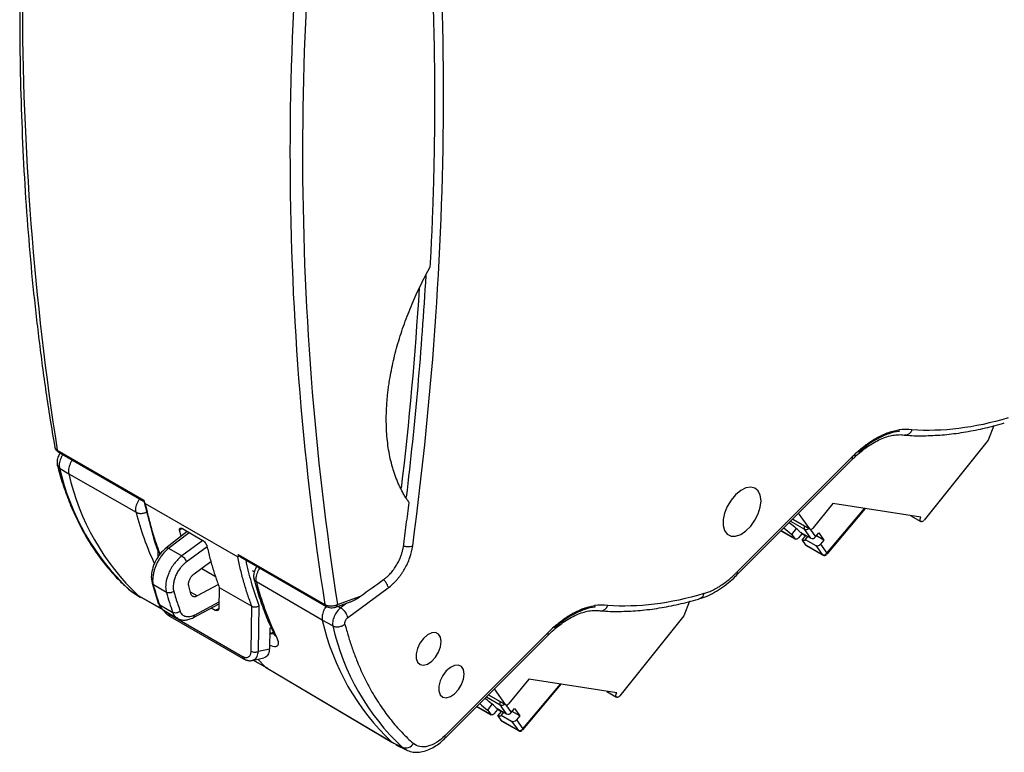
# Model space of a CAD drawing. Header units: millimetres. Extents: x 10 to 410, y 10 to 314.
# Tile 15 of 25: x 304 to 359, y 174 to 214. Entities that reach past the tile are written whole.
import ezdxf

# ---------------------------------------------------------------- set-up
doc = ezdxf.new("R2010")
doc.units = ezdxf.units.MM
doc.header["$LTSCALE"] = 1.5

msp = doc.modelspace()

# ---------------------------------------------------------------- linework, layer by layer
for p, q in [((358.285, 191.738), (357.967, 190.919)), ((357.967, 190.919), (354.387, 186.465)), ((306.029, 190.379), (310.87, 187.585)), ((306.088, 190.283), (310.851, 187.534)), ((350.384, 189.998), (343.968, 183.583)), ((343.969, 183.435), (350.384, 189.849)), ((306.165, 189.367), (306.678, 189.057)), ((306.678, 189.057), (310.434, 186.903)), ((310.857, 187.54), (311.462, 185.27)), ((310.941, 187.395), (316.106, 184.414)), ((349.304, 187.403), (348.202, 186.032)), ((354.213, 186.626), (349.304, 187.403)), ((348.009, 185.98), (347.392, 186.858)), ((348.974, 184.621), (351.072, 187.123)), ((348.985, 184.574), (351.117, 187.116)), ((346.945, 186.41), (347.715, 185.965)), ((347.057, 186.522), (348.032, 185.96)), ((347.062, 186.527), (348.009, 185.98)), ((353.656, 186.714), (354.212, 186.393)), ((354.24, 186.384), (354.237, 186.385)), ((313.286, 185.841), (312.097, 184.909)), ((312.249, 184.896), (313.384, 185.785)), ((312.999, 186.003), (312.855, 185.901)), ((312.855, 185.901), (312.855, 185.904)), ((312.952, 185.579), (312.855, 185.901)), ((313.021, 185.994), (314.122, 185.359)), ((346.406, 185.872), (347.212, 185.407)), ((347.189, 185.428), (346.411, 185.877)), ((347.016, 185.674), (347.275, 185.996)), ((347.016, 185.674), (347.189, 185.428)), ((347.57, 185.703), (347.378, 185.474)), ((347.482, 185.799), (348.071, 185.459)), ((347.516, 185.779), (347.57, 185.703)), ((347.57, 185.703), (347.773, 185.586)), ((348.071, 185.459), (347.715, 185.965)), ((348.033, 185.959), (348.335, 185.53)), ((348.335, 185.53), (348.519, 185.758)), ((348.519, 185.758), (348.801, 185.356)), ((311.462, 185.27), (311.67, 184.693)), ((314.158, 185.332), (312.988, 184.469)), ((347.582, 185.348), (347.798, 185.617)), ((347.582, 185.348), (347.755, 185.101)), ((347.896, 185.56), (347.764, 185.397)), ((347.764, 185.397), (348.354, 185.057)), ((348.801, 185.356), (348.387, 185.595)), ((348.801, 185.356), (348.618, 185.127)), ((348.618, 185.127), (348.974, 184.621)), ((311.649, 184.751), (311.654, 184.393)), ((311.736, 184.64), (311.797, 184.605)), ((311.736, 184.64), (311.738, 184.524)), ((312.249, 184.896), (312.988, 184.469)), ((314.396, 184.982), (313.229, 184.122)), ((314.384, 185.021), (314.385, 185.018)), ((347.755, 185.101), (348.71, 184.55)), ((347.778, 185.08), (348.732, 184.529)), ((348.354, 185.057), (348.71, 184.55)), ((313.663, 183.466), (314.601, 184.157)), ((316.121, 184.554), (320.961, 181.759)), ((316.258, 184.412), (321.02, 181.663)), ((314.105, 183.762), (314.896, 183.305)), ((316.927, 183.651), (317.029, 183.592)), ((311.279, 183.285), (311.321, 182.957)), ((311.321, 182.957), (311.672, 181.834)), ((320.82, 180.893), (317.146, 183.029)), ((309.805, 182.822), (310.021, 182.624)), ((310.017, 182.617), (310.162, 182.517)), ((310.051, 182.589), (310.576, 182.239)), ((310.15, 182.513), (310.051, 182.589)), ((310.15, 182.513), (310.684, 182.157)), ((312.121, 182.441), (311.406, 182.854)), ((313.492, 182.351), (313.371, 182.795)), ((313.833, 182.239), (313.465, 182.452)), ((315.023, 182.879), (313.833, 182.239)), ((315.073, 182.714), (315.055, 181.565)), ((315.073, 182.714), (316.888, 181.666)), ((322.228, 181.013), (324.491, 182.687)), ((311.927, 181.485), (310.565, 182.25)), ((310.669, 182.187), (311.938, 181.474)), ((313.693, 181.171), (315.06, 181.906)), ((321.559, 181.613), (322.346, 181.896)), ((321.666, 181.771), (322.954, 182.232)), ((322.195, 181.841), (321.844, 181.582)), ((341.314, 181.94), (340.996, 181.122)), ((311.754, 181.74), (312.481, 181.32)), ((311.993, 181.422), (312.752, 180.984)), ((312.127, 181.345), (312.264, 181.235)), ((313.627, 181.032), (315.059, 181.801)), ((314.629, 181.571), (314.843, 181.447)), ((314.843, 181.447), (315.051, 181.543)), ((316.85, 179.161), (316.888, 181.666)), ((317.263, 179.151), (317.301, 181.698)), ((321.697, 181.663), (321.844, 181.582)), ((312.264, 181.235), (316.361, 178.87)), ((312.326, 181.097), (316.423, 178.732)), ((321.405, 180.569), (320.82, 180.893)), ((340.996, 181.122), (337.416, 176.669)), ((317.884, 180.44), (317.867, 179.289)), ((317.88, 180.111), (318.083, 180.229)), ((317.965, 180.487), (317.884, 180.44)), ((333.413, 180.2), (327.666, 174.453)), ((327.666, 174.303), (333.413, 180.05)), ((317.263, 179.151), (317.867, 179.289)), ((316.423, 178.732), (316.556, 178.67)), ((316.913, 178.641), (317.563, 178.79)), ((316.962, 178.652), (317.757, 178.206)), ((317.65, 178.27), (316.968, 178.653)), ((317.225, 178.712), (317.65, 178.27)), ((317.65, 178.27), (324.707, 174.086)), ((317.76, 178.221), (317.65, 178.27)), ((317.752, 178.208), (324.81, 174.023)), ((332.334, 177.606), (331.232, 176.235)), ((337.242, 176.829), (332.334, 177.606)), ((331.039, 176.184), (330.423, 177.06)), ((332.003, 174.824), (334.102, 177.326)), ((332.015, 174.777), (334.147, 177.319)), ((336.686, 176.917), (337.241, 176.597)), ((329.975, 176.613), (330.744, 176.168)), ((330.087, 176.725), (331.061, 176.163)), ((330.092, 176.73), (331.039, 176.184)), ((337.27, 176.587), (337.266, 176.588)), ((329.437, 176.074), (330.241, 175.61)), ((330.219, 175.631), (329.442, 176.079)), ((330.046, 175.877), (330.304, 176.199)), ((330.046, 175.877), (330.219, 175.631)), ((330.599, 175.906), (330.408, 175.677)), ((330.511, 176.002), (331.1, 175.662)), ((330.546, 175.982), (330.599, 175.906)), ((330.599, 175.906), (330.802, 175.789)), ((330.611, 175.551), (330.827, 175.82)), ((331.1, 175.662), (330.744, 176.168)), ((331.063, 176.162), (331.364, 175.733)), ((331.364, 175.733), (331.548, 175.961)), ((331.831, 175.559), (331.417, 175.798)), ((331.548, 175.961), (331.831, 175.559)), ((330.611, 175.551), (330.785, 175.304)), ((330.785, 175.304), (331.739, 174.753)), ((330.925, 175.763), (330.794, 175.6)), ((330.794, 175.6), (331.383, 175.26)), ((330.807, 175.283), (331.762, 174.732)), ((331.383, 175.26), (331.739, 174.753)), ((331.831, 175.559), (331.647, 175.33)), ((331.647, 175.33), (332.003, 174.824)), ((325.291, 173.791), (324.72, 174.074)), ((324.915, 173.942), (325.49, 173.657)), ((325.49, 173.657), (325.291, 173.791))]:
    msp.add_line(p, q)
at = {"flags": 128}
for points in [[(345.294, 187.549), (345.255, 187.857), (345.14, 188.096), (344.957, 188.25), (344.721, 188.306), (344.449, 188.26), (344.161, 188.117), (343.878, 187.885), (343.622, 187.584), (343.411, 187.234), (343.26, 186.863), (343.183, 186.497), (343.183, 186.163), (343.261, 185.887), (343.411, 185.688), (343.622, 185.583), (343.878, 185.577), (344.161, 185.673), (344.449, 185.862), (344.721, 186.131), (344.957, 186.459), (345.14, 186.823), (345.255, 187.196), (345.294, 187.549)], [(354.237, 186.385), (354.212, 186.393), (354.192, 186.411), (354.178, 186.436), (354.171, 186.468), (354.171, 186.505), (354.178, 186.545), (354.192, 186.586), (354.213, 186.626)], [(348.202, 186.032), (348.177, 186.004), (348.15, 185.982), (348.122, 185.965), (348.095, 185.954), (348.069, 185.95), (348.045, 185.954), (348.025, 185.964), (348.009, 185.98)], [(347.378, 185.474), (347.353, 185.448), (347.327, 185.426), (347.3, 185.41), (347.273, 185.401), (347.248, 185.398), (347.225, 185.401), (347.205, 185.411), (347.189, 185.428)], [(347.764, 185.397), (347.765, 185.371), (347.758, 185.351), (347.745, 185.337), (347.725, 185.328), (347.698, 185.324), (347.665, 185.327), (347.626, 185.334), (347.582, 185.348)], [(347.778, 185.08), (347.771, 185.085), (347.755, 185.101)], [(348.974, 184.621), (348.984, 184.602), (348.988, 184.587), (348.987, 184.576), (348.985, 184.574)], [(348.71, 184.55), (348.725, 184.534), (348.732, 184.529)], [(327.457, 179.696), (327.418, 179.939), (327.307, 180.112), (327.136, 180.195), (326.923, 180.18), (326.691, 180.068), (326.465, 179.872), (326.27, 179.612), (326.128, 179.318), (326.052, 179.02), (326.052, 178.751), (326.128, 178.54), (326.271, 178.411), (326.465, 178.376), (326.691, 178.441), (326.923, 178.597), (327.136, 178.828), (327.307, 179.109), (327.418, 179.409), (327.457, 179.696)], [(328.729, 177.886), (328.691, 178.129), (328.58, 178.301), (328.409, 178.384), (328.196, 178.369), (327.964, 178.257), (327.738, 178.061), (327.543, 177.802), (327.4, 177.507), (327.325, 177.209), (327.325, 176.94), (327.401, 176.73), (327.544, 176.6), (327.738, 176.566), (327.964, 176.63), (328.196, 176.786), (328.409, 177.017), (328.58, 177.298), (328.691, 177.598), (328.729, 177.886)], [(337.266, 176.588), (337.241, 176.596), (337.221, 176.614), (337.207, 176.639), (337.2, 176.671), (337.201, 176.708), (337.208, 176.748), (337.222, 176.789), (337.242, 176.829)], [(331.232, 176.235), (331.206, 176.208), (331.179, 176.185), (331.152, 176.168), (331.124, 176.157), (331.098, 176.153), (331.075, 176.157), (331.055, 176.167), (331.039, 176.184)], [(330.408, 175.677), (330.383, 175.651), (330.356, 175.629), (330.329, 175.613), (330.302, 175.604), (330.277, 175.601), (330.254, 175.604), (330.235, 175.614), (330.219, 175.631)], [(330.794, 175.6), (330.794, 175.575), (330.788, 175.555), (330.774, 175.54), (330.754, 175.531), (330.728, 175.527), (330.695, 175.53), (330.656, 175.537), (330.611, 175.551)], [(330.807, 175.283), (330.8, 175.288), (330.785, 175.304)], [(331.739, 174.753), (331.755, 174.737), (331.762, 174.732)], [(332.003, 174.824), (332.013, 174.805), (332.018, 174.79), (332.016, 174.779), (332.015, 174.777)]]:
    msp.add_lwpolyline(points, dxfattribs=at)
for centre, radius, start, end in [((468.122, 215.56), 164.037, 171.11046, 188.83001), ((483.364, 206.942), 163.646, 171.0613, 188.84811), ((483.054, 206.939), 164.037, 171.11046, 188.83001), ((127.916, 211.407), 199.014, 353.17284, 356.74654), ((127.675, 211.578), 198.938, 353.26659, 356.4916), ((306.16, 190.393), 0.131, 186.1254, 236.8546), ((350.268, 189.924), 0.137, 327.0702, 32.9193), ((319.154, 192.311), 13.318, 192.772, 226.8832), ((319.714, 191.987), 13.361, 192.666, 226.7835), ((326.23, 190.922), 16.299, 194.276, 205.0027), ((344.322, 182.677), 4.442, 44.6626, 55.1852), ((354.238, 186.562), 0.177, 270.8627, 327.1594), ((349.689, 189.347), 4.542, 226.7264, 233.9622), ((347.888, 186.048), 0.191, 151.4047, 205.6244), ((347.804, 186.152), 0.207, 244.5162, 315.2312), ((348.159, 185.657), 0.217, 246.028, 323.9743), ((348.442, 185.255), 0.217, 246.028, 323.9743), ((348.798, 184.749), 0.217, 246.028, 323.9743), ((332.862, 187.024), 16.217, 194.2614, 205.6625), ((321.485, 181.779), 0.181, 293.8851, 357.4535), ((333.856, 183.823), 13.361, 192.666, 226.7835), ((334.394, 183.513), 13.318, 192.772, 226.8832), ((333.298, 180.125), 0.137, 327.0702, 32.9193), ((327.352, 172.88), 4.442, 44.6627, 55.1715), ((330.917, 176.251), 0.191, 151.4047, 205.6244), ((337.267, 176.765), 0.177, 270.8627, 327.1594), ((332.718, 179.551), 4.543, 226.7404, 233.9617), ((330.833, 176.355), 0.207, 244.5162, 315.2312), ((331.189, 175.861), 0.217, 246.028, 323.9743), ((331.471, 175.458), 0.217, 246.028, 323.9743), ((331.827, 174.952), 0.217, 246.028, 323.9743), ((327.549, 174.378), 0.139, 327.9626, 32.7347), ((325.467, 174.264), 0.504, 249.5523, 329.8806)]:
    msp.add_arc(centre, radius, start, end)
for points, knots in [([(305.924, 241.169), (305.848, 240.646), (305.605, 238.991), (305.26, 236.227), (304.887, 232.879), (304.577, 229.554), (304.327, 226.255), (304.138, 222.984), (304.01, 219.741), (303.943, 216.529), (303.937, 213.349), (303.992, 210.204), (304.109, 207.095), (304.287, 204.023), (304.527, 200.99), (304.828, 197.998), (305.193, 195.05), (305.546, 192.569), (305.803, 191.09), (305.894, 190.561)], [0, 0, 0, 0, 0.0287506, 0.0909141, 0.1531278, 0.2153876, 0.2776899, 0.3400313, 0.4024092, 0.4648212, 0.5272653, 0.58974, 0.652244, 0.7147763, 0.7773365, 0.8399243, 0.9025396, 0.9651829, 1, 1, 1, 1]), ([(327.102, 209.923), (327.102, 210.254), (327.1, 210.917), (327.091, 211.908), (327.076, 212.895), (327.055, 213.879), (327.028, 214.859), (326.972, 216.494), (326.866, 218.771), (326.695, 221.349), (326.511, 223.588), (326.327, 225.496), (326.119, 227.387), (325.886, 229.263), (325.629, 231.127), (325.437, 232.357), (325.341, 232.973)], [0, 0, 0, 0, 0.041311, 0.082605, 0.123894, 0.165192, 0.20651, 0.247862, 0.37253, 0.497275, 0.581021, 0.664659, 0.748284, 0.831989, 0.915864, 1, 1, 1, 1]), ([(326.846, 200.613), (326.867, 201.006), (326.908, 201.793), (326.96, 202.967), (327.004, 204.136), (327.04, 205.301), (327.068, 206.462), (327.087, 207.619), (327.1, 208.773), (327.101, 209.539), (327.102, 209.923)], [0, 0, 0, 0, 0.1252213, 0.2502787, 0.3752223, 0.5001024, 0.6249696, 0.7498744, 0.8748676, 1, 1, 1, 1]), ([(324.39, 192.096), (324.39, 192.19), (324.392, 192.378), (324.403, 192.664), (324.42, 192.953), (324.443, 193.246), (324.473, 193.543), (324.51, 193.842), (324.59, 194.4), (324.745, 195.225), (325.028, 196.322), (325.387, 197.425), (325.742, 198.336), (326.057, 199.054), (326.305, 199.581), (326.567, 200.101), (326.753, 200.442), (326.846, 200.613)], [0, 0, 0, 0, 0.035738, 0.07149, 0.107276, 0.143117, 0.179032, 0.215041, 0.251164, 0.37831, 0.50484, 0.630303, 0.756183, 0.817561, 0.87858, 0.939355, 1, 1, 1, 1]), ([(325.663, 187.449), (325.622, 187.508), (325.539, 187.625), (325.422, 187.81), (325.311, 188.001), (325.206, 188.2), (325.107, 188.405), (325.014, 188.618), (324.927, 188.837), (324.846, 189.064), (324.771, 189.297), (324.681, 189.61), (324.585, 190.009), (324.497, 190.504), (324.435, 191.016), (324.396, 191.546), (324.392, 191.913), (324.39, 192.096)], [0, 0, 0, 0, 0.0503678, 0.1007469, 0.1511675, 0.2016599, 0.2522539, 0.302979, 0.3538645, 0.4049393, 0.4562318, 0.50777, 0.6064443, 0.7047911, 0.8030233, 0.9013552, 1, 1, 1, 1]), ([(353.321, 191.214), (353.37, 191.209), (353.748, 191.169), (354.482, 191.169), (355.522, 191.22), (356.587, 191.354), (357.671, 191.571), (358.433, 191.754), (358.835, 191.886), (358.867, 191.897)], [0, 0, 0, 0, 0.028015, 0.218726, 0.409676, 0.600819, 0.792099, 0.983463, 1, 1, 1, 1]), ([(350.385, 189.845), (350.431, 189.893), (350.591, 190.056), (350.877, 190.302), (351.238, 190.576), (351.604, 190.807), (351.968, 190.992), (352.323, 191.126), (352.664, 191.211), (352.985, 191.238), (353.194, 191.237), (353.287, 191.212), (353.29, 191.211)], [0, 0, 0, 0, 0.046377, 0.159507, 0.274799, 0.39138, 0.508801, 0.627036, 0.746501, 0.868325, 0.994824, 1, 1, 1, 1]), ([(350.72, 190.314), (350.774, 190.361), (350.882, 190.455), (351.045, 190.586), (351.208, 190.709), (351.37, 190.823), (351.532, 190.929), (351.694, 191.026), (351.855, 191.115), (352.016, 191.196), (352.177, 191.267), (352.337, 191.331), (352.497, 191.386), (352.657, 191.432), (352.817, 191.47), (352.922, 191.488), (352.975, 191.497)], [0, 0, 0, 0, 0.073209, 0.145605, 0.217317, 0.288475, 0.359217, 0.429678, 0.5, 0.570322, 0.640783, 0.711525, 0.782683, 0.854395, 0.926791, 1, 1, 1, 1]), ([(352.994, 191.419), (352.636, 191.369), (352.256, 191.243), (351.49, 190.848), (351.104, 190.579), (350.733, 190.252)], [0, 0, 0, 0, 0.5, 0.5, 1, 1, 1, 1]), ([(353.717, 191.503), (353.701, 191.468), (353.669, 191.4), (353.602, 191.32), (353.529, 191.261), (353.434, 191.216), (353.35, 191.197), (353.299, 191.213), (353.292, 191.216)], [0, 0, 0, 0, 0.1865602, 0.3622884, 0.5271767, 0.681218, 0.9556717, 1, 1, 1, 1]), ([(305.887, 190.556), (305.894, 190.527), (305.908, 190.471), (305.956, 190.395), (306.016, 190.331), (306.065, 190.299), (306.088, 190.283)], [0, 0, 0, 0, 0.26853, 0.526535, 0.770872, 1, 1, 1, 1]), ([(305.888, 190.561), (305.89, 190.55), (305.893, 190.519), (305.928, 190.453), (305.989, 190.409), (306.029, 190.379)], [0, 0, 0, 0, 0.154942, 0.445905, 1, 1, 1, 1]), ([(306.205, 190.216), (306.186, 190.188), (306.143, 190.125), (306.091, 190.014), (306.049, 189.89), (306.025, 189.764), (306.02, 189.64), (306.034, 189.567), (306.041, 189.53)], [0, 0, 0, 0, 0.1342005, 0.3017404, 0.4719741, 0.6451169, 0.8212991, 1, 1, 1, 1]), ([(306.357, 190.128), (306.337, 190.101), (306.287, 190.032), (306.225, 189.907), (306.173, 189.762), (306.145, 189.619), (306.14, 189.483), (306.157, 189.405), (306.165, 189.367)], [0, 0, 0, 0, 0.112956, 0.290262, 0.467569, 0.645017, 0.822684, 1, 1, 1, 1]), ([(306.046, 189.535), (306.066, 189.45), (306.172, 189.002), (306.42, 188.235), (306.791, 187.239), (307.223, 186.296), (307.711, 185.404), (308.254, 184.567), (308.857, 183.791), (309.374, 183.207), (309.709, 182.908), (309.805, 182.822)], [0, 0, 0, 0, 0.0301042, 0.1594014, 0.2890716, 0.4191795, 0.5498124, 0.6810833, 0.8131355, 0.946146, 1, 1, 1, 1]), ([(306.165, 189.367), (306.125, 189.398), (306.065, 189.444), (306.054, 189.51), (306.05, 189.532)], [0, 0, 0, 0, 0.668793, 1, 1, 1, 1]), ([(306.88, 189.827), (306.858, 189.797), (306.806, 189.724), (306.743, 189.596), (306.69, 189.452), (306.661, 189.309), (306.654, 189.173), (306.67, 189.096), (306.678, 189.057)], [0, 0, 0, 0, 0.123156, 0.29822, 0.473423, 0.648776, 0.824288, 1, 1, 1, 1]), ([(310.434, 186.903), (310.427, 186.941), (310.413, 187.017), (310.422, 187.152), (310.452, 187.294), (310.505, 187.438), (310.566, 187.563), (310.615, 187.633), (310.634, 187.659)], [0, 0, 0, 0, 0.1778048, 0.3558695, 0.5336404, 0.7112344, 0.8888318, 1, 1, 1, 1]), ([(310.853, 187.54), (310.852, 187.537), (310.849, 187.533), (310.858, 187.54), (310.867, 187.548), (310.872, 187.559), (310.872, 187.573), (310.871, 187.581), (310.87, 187.585)], [0, 0, 0, 0, 0.255547, 0.533692, 0.679649, 0.864164, 0.936848, 1, 1, 1, 1]), ([(310.941, 187.395), (310.939, 187.397), (310.934, 187.402), (310.927, 187.414), (310.919, 187.43), (310.911, 187.452), (310.902, 187.478), (310.892, 187.509), (310.881, 187.545), (310.874, 187.571), (310.87, 187.585)], [0, 0, 0, 0, 0.0374122, 0.0930751, 0.1738794, 0.2820112, 0.4183476, 0.5833154, 0.7771515, 1, 1, 1, 1]), ([(310.941, 187.395), (310.969, 187.266), (311.025, 187.008), (311.116, 186.629), (311.214, 186.255), (311.318, 185.888), (311.427, 185.527), (311.506, 185.292), (311.545, 185.174)], [0, 0, 0, 0, 0.166802, 0.33355, 0.500244, 0.666883, 0.833468, 1, 1, 1, 1]), ([(325.341, 184.981), (325.396, 185.393), (325.508, 186.217), (325.611, 187.039), (325.663, 187.449)], [0, 0, 0, 0, 0.500193, 1, 1, 1, 1]), ([(310.434, 186.903), (310.486, 186.881), (310.589, 186.837), (310.783, 186.842), (310.936, 186.877), (311.003, 186.922), (311.019, 186.933)], [0, 0, 0, 0, 0.3021415, 0.6042831, 0.9064246, 1, 1, 1, 1]), ([(312.855, 185.904), (312.853, 185.913), (312.85, 185.931), (312.849, 185.955), (312.855, 185.99), (312.879, 186.024), (312.93, 186.03), (312.98, 186.016), (313.007, 186.001), (313.021, 185.994)], [0, 0, 0, 0, 0.083856, 0.167027, 0.250901, 0.500418, 0.749604, 0.874167, 1, 1, 1, 1]), ([(311.545, 185.174), (311.52, 185.191), (311.482, 185.217), (311.472, 185.257), (311.468, 185.272)], [0, 0, 0, 0, 0.644356, 1, 1, 1, 1]), ([(314.122, 185.359), (314.132, 185.353), (314.151, 185.341), (314.179, 185.32), (314.227, 185.279), (314.29, 185.21), (314.343, 185.127), (314.372, 185.064), (314.38, 185.035), (314.384, 185.021)], [0, 0, 0, 0, 0.084297, 0.167349, 0.250617, 0.4998, 0.749315, 0.874667, 1, 1, 1, 1]), ([(312.101, 184.912), (311.99, 184.81), (311.767, 184.607), (311.499, 184.178), (311.315, 183.714), (311.291, 183.427), (311.279, 183.284)], [0, 0, 0, 0, 0.249677, 0.499401, 0.749431, 1, 1, 1, 1]), ([(312.249, 184.896), (312.22, 184.872), (312.162, 184.826), (312.079, 184.747), (311.999, 184.664), (311.923, 184.577), (311.852, 184.486), (311.785, 184.392), (311.724, 184.297), (311.667, 184.201), (311.615, 184.105), (311.569, 184.008), (311.528, 183.913), (311.492, 183.819), (311.46, 183.727), (311.434, 183.637), (311.412, 183.55), (311.395, 183.466), (311.382, 183.385), (311.373, 183.307), (311.368, 183.233), (311.367, 183.186), (311.367, 183.162)], [0, 0, 0, 0, 0.059893, 0.118744, 0.176554, 0.233323, 0.28905, 0.343736, 0.397381, 0.449984, 0.501547, 0.552067, 0.601547, 0.649985, 0.697381, 0.743737, 0.789051, 0.833323, 0.876554, 0.918744, 0.959893, 1, 1, 1, 1]), ([(311.663, 184.726), (311.666, 184.715), (311.675, 184.68), (311.711, 184.656), (311.736, 184.64)], [0, 0, 0, 0, 0.312546, 1, 1, 1, 1]), ([(312.249, 184.896), (312.222, 184.907), (312.168, 184.931), (312.117, 184.93), (312.104, 184.912), (312.102, 184.91)], [0, 0, 0, 0, 0.473478, 0.946956, 1, 1, 1, 1]), ([(314.385, 185.018), (314.412, 184.903), (314.465, 184.673), (314.551, 184.335), (314.644, 184), (314.742, 183.671), (314.846, 183.347), (314.956, 183.027), (315.034, 182.818), (315.073, 182.714)], [0, 0, 0, 0, 0.142938, 0.285849, 0.428733, 0.57159, 0.71442, 0.857223, 1, 1, 1, 1]), ([(324.24, 183.154), (324.262, 183.17), (324.307, 183.203), (324.372, 183.256), (324.448, 183.322), (324.534, 183.404), (324.659, 183.536), (324.81, 183.72), (324.969, 183.959), (325.104, 184.208), (325.201, 184.437), (325.268, 184.638), (325.314, 184.812), (325.332, 184.924), (325.341, 184.981)], [0, 0, 0, 0, 0.04106, 0.082087, 0.123194, 0.184871, 0.247431, 0.373869, 0.501317, 0.624401, 0.746789, 0.831861, 0.915935, 1, 1, 1, 1]), ([(324.491, 182.687), (324.577, 182.75), (324.702, 182.855), (324.863, 183.013), (324.981, 183.141), (325.095, 183.278), (325.202, 183.42), (325.304, 183.569), (325.432, 183.776), (325.573, 184.045), (325.756, 184.486), (325.839, 184.82), (325.867, 185.033)], [0, 0, 0, 0, 0.000361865, 0.000542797, 0.00072373, 0.000904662, 0.001085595, 0.001266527, 0.001447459, 0.001809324, 0.002171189, 0.002894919, 0.002894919, 0.002894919, 0.002894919]), ([(325.35, 185.028), (325.409, 185.015), (325.531, 184.989), (325.72, 184.991), (325.818, 185.019), (325.867, 185.033)], [0, 0, 0, 0, 0.327721, 0.663861, 1, 1, 1, 1]), ([(312.988, 184.469), (312.838, 184.358), (312.55, 184.07), (312.223, 183.511), (312.095, 183.051), (312.081, 182.811), (312.081, 182.75)], [1.727876, 1.727876, 1.727876, 1.727876, 2.149928, 2.571981, 2.994034, 3.141613, 3.141613, 3.141613, 3.141613]), ([(313.229, 184.122), (313.205, 184.104), (313.157, 184.067), (313.088, 184.005), (313.02, 183.937), (312.954, 183.864), (312.86, 183.749), (312.746, 183.58), (312.632, 183.354), (312.55, 183.122), (312.509, 182.92), (312.498, 182.754), (312.505, 182.619), (312.524, 182.54), (312.533, 182.501)], [0, 0, 0, 0, 0.050356, 0.100197, 0.149884, 0.199778, 0.250237, 0.374901, 0.500084, 0.624741, 0.749914, 0.833412, 0.916212, 1, 1, 1, 1]), ([(312.988, 184.469), (313.042, 184.437), (313.1, 184.38), (313.189, 184.252), (313.221, 184.18), (313.229, 184.122)], [0, 0, 0, 0, 0.5, 0.5, 1, 1, 1, 1]), ([(316.121, 184.554), (316.122, 184.54), (316.123, 184.515), (316.123, 184.481), (316.123, 184.455), (316.121, 184.434), (316.117, 184.421), (316.114, 184.412), (316.108, 184.413), (316.106, 184.414)], [0, 0, 0, 0, 0.252408, 0.46693, 0.643806, 0.783471, 0.886838, 0.956264, 1, 1, 1, 1]), ([(316.888, 181.666), (316.848, 181.774), (316.767, 181.989), (316.654, 182.32), (316.547, 182.656), (316.446, 182.997), (316.351, 183.343), (316.263, 183.695), (316.18, 184.051), (316.131, 184.293), (316.106, 184.414)], [0, 0, 0, 0, 0.124899, 0.249827, 0.374783, 0.499769, 0.624783, 0.749826, 0.874898, 1, 1, 1, 1]), ([(316.26, 184.416), (316.247, 184.422), (316.215, 184.437), (316.178, 184.471), (316.146, 184.503), (316.13, 184.527), (316.122, 184.544), (316.121, 184.55), (316.121, 184.554)], [0, 0, 0, 0, 0.2082371, 0.5208399, 0.6950599, 0.8666944, 0.9369798, 1, 1, 1, 1]), ([(317.301, 181.698), (317.148, 182.125), (316.857, 182.934), (316.658, 183.818), (316.564, 184.236)], [0, 0, 0, 0, 0.528088, 1, 1, 1, 1]), ([(348.734, 184.532), (348.745, 184.525), (348.775, 184.506), (348.828, 184.5), (348.891, 184.507), (348.926, 184.527), (348.947, 184.539)], [0, 0, 0, 0, 0.171933, 0.469905, 0.680859, 1, 1, 1, 1]), ([(313.359, 182.893), (313.36, 182.909), (313.36, 182.94), (313.368, 182.99), (313.381, 183.051), (313.406, 183.125), (313.444, 183.207), (313.491, 183.285), (313.544, 183.356), (313.602, 183.418), (313.642, 183.45), (313.663, 183.466)], [0, 0, 0, 0, 0.080203, 0.16054, 0.242048, 0.369557, 0.500035, 0.627552, 0.758038, 0.878298, 1, 1, 1, 1]), ([(317.17, 183.886), (317.151, 183.859), (317.109, 183.796), (317.057, 183.685), (317.015, 183.56), (316.991, 183.433), (316.986, 183.31), (317, 183.238), (317.007, 183.201)], [0, 0, 0, 0, 0.131978, 0.300343, 0.471296, 0.644965, 0.821396, 1, 1, 1, 1]), ([(317.146, 183.029), (317.138, 183.067), (317.123, 183.144), (317.131, 183.279), (317.161, 183.421), (317.213, 183.566), (317.274, 183.69), (317.323, 183.76), (317.342, 183.786)], [0, 0, 0, 0, 0.177805, 0.35587, 0.53364, 0.711234, 0.888832, 1, 1, 1, 1]), ([(342.1, 182.368), (342.139, 182.38), (342.216, 182.404), (342.333, 182.447), (342.45, 182.495), (342.574, 182.551), (342.704, 182.617), (342.862, 182.704), (343.066, 182.829), (343.291, 182.986), (343.525, 183.171), (343.706, 183.329), (343.857, 183.471), (343.931, 183.546), (343.968, 183.583)], [0, 0, 0, 0, 0.062511, 0.124959, 0.187433, 0.250021, 0.321352, 0.392888, 0.500028, 0.642861, 0.750001, 0.874989, 0.937444, 1, 1, 1, 1]), ([(343.964, 183.439), (343.975, 183.451), (344.001, 183.479), (343.98, 183.545), (343.968, 183.583)], [0, 0, 0, 0, 0.427122, 1, 1, 1, 1]), ([(311.279, 183.284), (311.279, 183.284), (311.277, 183.272), (311.285, 183.248), (311.306, 183.205), (311.343, 183.179), (311.367, 183.162)], [0, 0, 0, 0, 0.006523, 0.267779, 0.523735, 1, 1, 1, 1]), ([(311.322, 182.957), (311.323, 182.954), (311.325, 182.938), (311.347, 182.899), (311.383, 182.871), (311.406, 182.854)], [0, 0, 0, 0, 0.053755, 0.384538, 1, 1, 1, 1]), ([(317.012, 183.206), (317.031, 183.122), (317.137, 182.675), (317.386, 181.911), (317.733, 180.964), (318.003, 180.395), (318.126, 180.135)], [0, 0, 0, 0, 0.074844, 0.400042, 0.726178, 1, 1, 1, 1]), ([(317.146, 183.029), (317.102, 183.059), (317.035, 183.107), (317.021, 183.178), (317.016, 183.204)], [0, 0, 0, 0, 0.639255, 1, 1, 1, 1]), ([(324.234, 183.153), (324.236, 183.151), (324.283, 183.113), (324.364, 183.002), (324.458, 182.839), (324.48, 182.737), (324.491, 182.687)], [0, 0, 0, 0, 0.017464, 0.344976, 0.672488, 1, 1, 1, 1]), ([(341.889, 182.102), (341.969, 182.124), (342.202, 182.189), (342.587, 182.373), (343.036, 182.639), (343.464, 182.964), (343.775, 183.233), (343.935, 183.404), (343.968, 183.439)], [0, 0, 0, 0, 0.111922, 0.326649, 0.538748, 0.746838, 0.948237, 1, 1, 1, 1]), ([(312.533, 182.501), (312.485, 182.458), (312.408, 182.42), (312.248, 182.397), (312.17, 182.413), (312.121, 182.441)], [0, 0, 0, 0, 0.5, 0.5, 1, 1, 1, 1]), ([(312.533, 182.501), (312.57, 182.375), (312.645, 182.123), (312.764, 181.753), (312.848, 181.511), (312.891, 181.39)], [0, 0, 0, 0, 0.33335, 0.66665, 1, 1, 1, 1]), ([(342.1, 182.368), (342.084, 182.316), (342.053, 182.21), (341.97, 182.119), (341.907, 182.106), (341.888, 182.102)], [0, 0, 0, 0, 0.4074523, 0.8149047, 1, 1, 1, 1]), ([(310.565, 182.25), (310.566, 182.249), (310.568, 182.247), (310.569, 182.245), (310.573, 182.242), (310.575, 182.24), (310.576, 182.24)], [0, 0, 0, 0, 0.242596, 0.48836, 0.735383, 1, 1, 1, 1]), ([(311.754, 181.74), (311.73, 181.757), (311.694, 181.784), (311.678, 181.822), (311.673, 181.834)], [0, 0, 0, 0, 0.671081, 1, 1, 1, 1]), ([(313.833, 182.239), (313.817, 182.231), (313.786, 182.216), (313.741, 182.202), (313.698, 182.195), (313.656, 182.196), (313.614, 182.205), (313.573, 182.225), (313.537, 182.258), (313.509, 182.3), (313.498, 182.334), (313.492, 182.351)], [0, 0, 0, 0, 0.1012694, 0.2002211, 0.2985544, 0.3980004, 0.5002335, 0.6270385, 0.7567853, 0.8776763, 1, 1, 1, 1]), ([(322.345, 181.9), (322.365, 181.906), (322.603, 181.977), (322.786, 182.11), (322.954, 182.232)], [0, 0, 0, 0, 0.085218, 1, 1, 1, 1]), ([(336.35, 181.415), (336.399, 181.41), (336.777, 181.371), (337.511, 181.371), (338.552, 181.422), (339.617, 181.556), (340.7, 181.772), (341.46, 181.955), (341.86, 182.086), (341.89, 182.096)], [0, 0, 0, 0, 0.028129, 0.219039, 0.41019, 0.601533, 0.793013, 0.984578, 1, 1, 1, 1]), ([(311.7, 181.789), (311.73, 181.721), (311.799, 181.559), (311.93, 181.468), (312.005, 181.415)], [0, 0, 0, 0, 0.423236, 1, 1, 1, 1]), ([(311.754, 181.74), (311.786, 181.666), (311.845, 181.526), (311.958, 181.457), (312.011, 181.424)], [0, 0, 0, 0, 0.523897, 1, 1, 1, 1]), ([(311.953, 181.466), (311.993, 181.407), (312.097, 181.252), (312.233, 181.16), (312.318, 181.103)], [0, 0, 0, 0, 0.377103, 1, 1, 1, 1]), ([(312.891, 181.39), (312.867, 181.367), (312.806, 181.324), (312.688, 181.284), (312.568, 181.283), (312.506, 181.306), (312.481, 181.32)], [-0.000006, -0.000006, -0.000006, -0.000006, 0.249996, 0.499997, 0.749998, 1, 1, 1, 1]), ([(312.759, 180.99), (312.699, 181.026), (312.578, 181.1), (312.514, 181.246), (312.481, 181.32)], [0, 0, 0, 0, 0.496429, 1, 1, 1, 1]), ([(315.055, 181.565), (315.054, 181.55), (315.052, 181.519), (315.04, 181.481), (315.02, 181.451), (314.993, 181.43), (314.959, 181.418), (314.922, 181.418), (314.883, 181.427), (314.856, 181.44), (314.843, 181.447)], [0, 0, 0, 0, 0.127009, 0.249445, 0.372239, 0.500284, 0.628515, 0.759763, 0.87913, 1, 1, 1, 1]), ([(316.888, 181.666), (316.901, 181.659), (316.929, 181.645), (316.978, 181.631), (317.034, 181.624), (317.097, 181.625), (317.193, 181.638), (317.257, 181.674), (317.301, 181.698)], [0, 0, 0, 0, 0.116347, 0.239868, 0.368985, 0.501575, 0.656355, 1, 1, 1, 1]), ([(321.032, 181.658), (321.01, 181.627), (320.959, 181.553), (320.896, 181.424), (320.843, 181.28), (320.812, 181.139), (320.802, 181.006), (320.814, 180.931), (320.82, 180.893)], [0, 0, 0, 0, 0.126895, 0.301769, 0.476504, 0.651108, 0.825594, 1, 1, 1, 1]), ([(320.961, 181.759), (320.977, 181.751), (321.008, 181.734), (321.062, 181.714), (321.12, 181.698), (321.183, 181.686), (321.25, 181.679), (321.33, 181.678), (321.429, 181.687), (321.552, 181.714), (321.626, 181.75), (321.666, 181.771)], [0, 0, 0, 0, 0.0806647, 0.1629388, 0.2468502, 0.332425, 0.4196876, 0.5086613, 0.6389352, 0.8027419, 1, 1, 1, 1]), ([(321.02, 181.663), (321.006, 181.674), (320.978, 181.696), (320.967, 181.738), (320.961, 181.759)], [0, 0, 0, 0, 0.499325, 1, 1, 1, 1]), ([(321.02, 181.663), (321.061, 181.644), (321.142, 181.606), (321.293, 181.581), (321.444, 181.582), (321.526, 181.605), (321.567, 181.617)], [0, 0, 0, 0, 0.253665, 0.503688, 0.750902, 1, 1, 1, 1]), ([(321.844, 181.582), (321.934, 181.525), (322.026, 181.432), (322.168, 181.223), (322.216, 181.108), (322.228, 181.013)], [0, 0, 0, 0, 0.5, 0.5, 1, 1, 1, 1]), ([(333.415, 180.047), (333.461, 180.094), (333.62, 180.258), (333.906, 180.503), (334.267, 180.778), (334.634, 181.009), (334.998, 181.193), (335.352, 181.327), (335.694, 181.412), (336.014, 181.44), (336.223, 181.439), (336.316, 181.414), (336.32, 181.413)], [0, 0, 0, 0, 0.046382, 0.159524, 0.27483, 0.391423, 0.508857, 0.627105, 0.746583, 0.868421, 0.994934, 1, 1, 1, 1]), ([(333.749, 180.516), (333.803, 180.563), (333.911, 180.656), (334.074, 180.787), (334.237, 180.91), (334.399, 181.025), (334.561, 181.131), (334.723, 181.228), (334.885, 181.317), (335.046, 181.397), (335.206, 181.469), (335.367, 181.532), (335.527, 181.587), (335.687, 181.633), (335.846, 181.672), (335.951, 181.69), (336.004, 181.699)], [0, 0, 0, 0, 0.073209, 0.145605, 0.217317, 0.288475, 0.359217, 0.429678, 0.5, 0.570322, 0.640783, 0.711525, 0.782683, 0.854395, 0.926791, 1, 1, 1, 1]), ([(336.024, 181.621), (335.665, 181.571), (335.286, 181.444), (334.52, 181.049), (334.134, 180.781), (333.763, 180.454)], [0, 0, 0, 0, 0.5, 0.5, 1, 1, 1, 1]), ([(336.32, 181.416), (336.325, 181.415), (336.374, 181.399), (336.454, 181.416), (336.55, 181.458), (336.625, 181.516), (336.696, 181.597), (336.729, 181.668), (336.746, 181.705)], [0, 0, 0, 0, 0.029568, 0.299206, 0.454481, 0.623045, 0.804889, 1, 1, 1, 1]), ([(312.264, 181.235), (312.266, 181.21), (312.271, 181.159), (312.296, 181.114), (312.321, 181.104), (312.328, 181.101)], [0, 0, 0, 0, 0.416698, 0.833396, 1, 1, 1, 1]), ([(312.739, 180.992), (312.804, 180.961), (312.932, 180.901), (313.158, 180.886), (313.394, 180.923), (313.551, 180.996), (313.628, 181.032)], [0, 0, 0, 0, 0.25357, 0.506017, 0.755491, 1, 1, 1, 1]), ([(313.628, 181.033), (313.629, 181.033), (313.652, 181.037), (313.681, 181.083), (313.689, 181.142), (313.693, 181.171)], [0, 0, 0, 0, 0.012761, 0.506381, 1, 1, 1, 1]), ([(322.082, 180.675), (322.112, 180.559), (322.174, 180.326), (322.274, 179.985), (322.379, 179.648), (322.491, 179.317), (322.608, 178.992), (322.752, 178.619), (322.926, 178.203), (323.204, 177.596), (323.584, 176.873), (324.09, 176.063), (324.553, 175.438), (324.946, 174.968), (325.253, 174.632), (325.571, 174.311), (325.792, 174.111), (325.903, 174.011)], [0, 0, 0, 0, 0.041683, 0.0833435, 0.1249942, 0.1666473, 0.2083154, 0.2500109, 0.3124901, 0.3750143, 0.5000072, 0.6250002, 0.7499931, 0.8124723, 0.8749965, 0.937487, 1, 1, 1, 1]), ([(318.245, 180.001), (318.302, 179.858), (318.415, 179.575), (318.295, 179.402), (318.096, 179.383), (317.901, 179.479), (317.87, 179.494)], [0, 0, 0, 0, 0.316438, 0.630344, 0.942374, 1, 1, 1, 1]), ([(318.13, 180.116), (318.092, 180.11), (318.043, 180.102), (317.958, 180.138), (317.939, 180.146)], [0, 0, 0, 0, 0.772327, 1, 1, 1, 1]), ([(318.129, 180.118), (318.119, 180.114), (318.083, 180.103), (318.009, 180.133), (317.956, 180.155)], [0, 0, 0, 0, 0.2849048, 1, 1, 1, 1]), ([(318.126, 180.124), (318.143, 180.084), (318.167, 180.027), (318.179, 180.032), (318.182, 180.034)], [0, 0, 0, 0, 0.703528, 1, 1, 1, 1]), ([(318.127, 180.135), (318.13, 180.125), (318.145, 180.067), (318.2, 180.031), (318.245, 180.001)], [0, 0, 0, 0, 0.172499, 1, 1, 1, 1]), ([(316.445, 178.83), (316.462, 178.824), (316.498, 178.812), (316.549, 178.804), (316.607, 178.804), (316.669, 178.818), (316.731, 178.852), (316.781, 178.905), (316.819, 178.976), (316.844, 179.061), (316.848, 179.128), (316.85, 179.161)], [0, 0, 0, 0, 0.07893, 0.157548, 0.236889, 0.361291, 0.485266, 0.611193, 0.740839, 0.86976, 1, 1, 1, 1]), ([(316.85, 179.161), (316.904, 179.129), (316.978, 179.109), (317.13, 179.106), (317.206, 179.121), (317.263, 179.151)], [0, 0, 0, 0, 0.5, 0.5, 1, 1, 1, 1]), ([(316.91, 178.652), (316.963, 178.666), (317.078, 178.698), (317.21, 178.869), (317.244, 179.051), (317.263, 179.151)], [0, 0, 0, 0, 0.277737, 0.603895, 1, 1, 1, 1]), ([(317.867, 179.289), (317.856, 179.192), (317.833, 178.992), (317.703, 178.836), (317.594, 178.801), (317.56, 178.791)], [0, 0, 0, 0, 0.393111, 0.812187, 1, 1, 1, 1]), ([(316.361, 178.87), (316.363, 178.845), (316.368, 178.794), (316.393, 178.749), (316.418, 178.739), (316.425, 178.736)], [0, 0, 0, 0, 0.415926, 0.831853, 1, 1, 1, 1]), ([(316.445, 178.83), (316.451, 178.804), (316.463, 178.75), (316.498, 178.699), (316.526, 178.687), (316.535, 178.684)], [0, 0, 0, 0, 0.404789, 0.832121, 1, 1, 1, 1]), ([(316.533, 178.68), (316.594, 178.659), (316.72, 178.617), (316.841, 178.632), (316.903, 178.639)], [0, 0, 0, 0, 0.4909699, 1, 1, 1, 1]), ([(331.763, 174.735), (331.774, 174.728), (331.805, 174.709), (331.857, 174.703), (331.92, 174.71), (331.955, 174.73), (331.977, 174.742)], [0, 0, 0, 0, 0.171933, 0.469905, 0.680859, 1, 1, 1, 1]), ([(325.492, 173.659), (325.596, 173.616), (325.804, 173.531), (326.149, 173.514), (326.497, 173.569), (326.84, 173.696), (327.162, 173.88), (327.438, 174.084), (327.596, 174.24), (327.664, 174.307)], [0, 0, 0, 0, 0.151357, 0.301534, 0.455775, 0.609997, 0.75861, 0.896564, 1, 1, 1, 1]), ([(327.666, 174.453), (327.357, 174.144), (327.02, 173.935), (326.387, 173.776), (326.107, 173.83), (325.903, 174.011)], [0, 0, 0, 0, 0.5, 0.5, 1, 1, 1, 1]), ([(324.707, 174.086), (324.708, 174.085), (324.71, 174.083), (324.714, 174.08), (324.716, 174.077), (324.719, 174.075), (324.72, 174.074)], [0, 0, 0, 0, 0.241951, 0.488322, 0.735353, 1, 1, 1, 1])]:
    msp.add_open_spline(points, degree=3, knots=knots)
for points in [[(327.583, 210.187), (327.583, 218.283), (327.008, 226.031), (325.864, 233.359)], [(325.867, 185.033), (327.01, 193.68), (327.584, 202.092), (327.583, 210.187)], [(359.076, 192.168), (357.202, 191.607), (355.398, 191.383), (353.717, 191.503)], [(353.717, 191.503), (353.484, 191.54), (353.235, 191.538), (352.975, 191.497)], [(352.975, 191.497), (352.984, 191.47), (352.99, 191.443), (352.994, 191.419)], [(350.72, 190.314), (350.606, 190.214), (350.494, 190.109), (350.384, 189.998)], [(350.733, 190.252), (350.731, 190.271), (350.727, 190.292), (350.72, 190.314)], [(311.545, 185.174), (311.606, 184.993), (311.67, 184.815), (311.736, 184.64)], [(311.406, 182.854), (311.38, 182.946), (311.367, 183.05), (311.367, 183.162)], [(322.954, 182.232), (323.382, 182.539), (323.811, 182.846), (324.24, 183.154)], [(311.754, 181.74), (311.629, 182.102), (311.512, 182.473), (311.406, 182.854)], [(312.081, 182.75), (312.081, 182.638), (312.094, 182.534), (312.121, 182.441)], [(312.121, 182.441), (312.231, 182.058), (312.351, 181.684), (312.481, 181.32)], [(313.371, 182.795), (313.368, 182.81), (313.361, 182.841), (313.36, 182.876), (313.359, 182.893)], [(342.1, 182.368), (340.227, 181.809), (338.426, 181.585), (336.746, 181.705)], [(313.693, 181.171), (313.605, 181.124), (313.429, 181.061), (313.191, 181.067), (313.002, 181.177), (312.919, 181.311), (312.891, 181.39)], [(321.844, 181.582), (321.773, 181.525), (321.635, 181.38), (321.474, 181.1), (321.388, 180.809), (321.389, 180.639), (321.405, 180.569)], [(336.746, 181.705), (336.513, 181.742), (336.264, 181.74), (336.004, 181.699)], [(336.004, 181.699), (336.013, 181.671), (336.02, 181.645), (336.024, 181.621)], [(322.082, 180.675), (322.075, 180.699), (322.073, 180.757), (322.101, 180.854), (322.156, 180.947), (322.203, 180.995), (322.228, 181.013)], [(321.405, 180.569), (321.426, 180.558), (321.473, 180.539), (321.557, 180.52), (321.651, 180.514), (321.749, 180.522), (321.847, 180.545), (321.938, 180.58), (322.018, 180.624), (322.062, 180.658), (322.082, 180.675)], [(333.749, 180.516), (333.635, 180.415), (333.524, 180.31), (333.413, 180.2)], [(333.763, 180.454), (333.761, 180.473), (333.756, 180.494), (333.749, 180.516)], [(316.361, 178.87), (316.375, 178.862), (316.403, 178.846), (316.431, 178.835), (316.445, 178.83)]]:
    msp.add_open_spline(points, degree=3)

doc.saveas('drawing.dxf')
